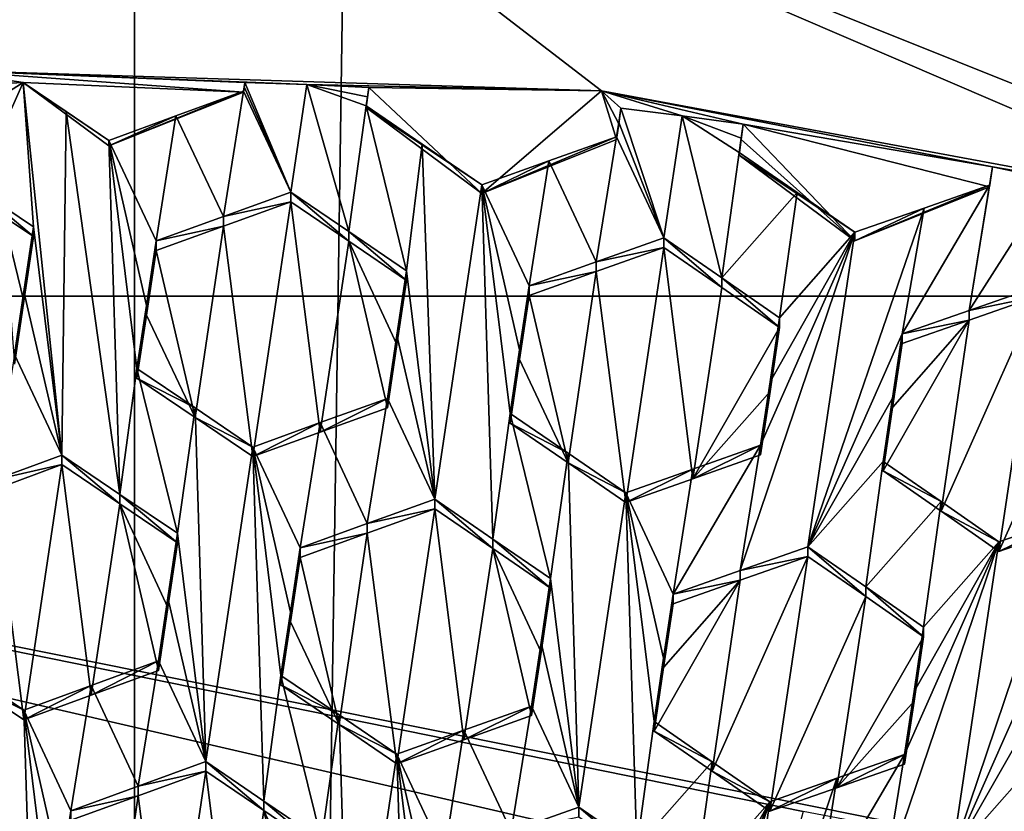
# Model space of a CAD drawing. Header units: metres. Extents: x -28 to 28, y -243 to 28.
# Tile 102 of 147: x -0.2 to 1.55, y -215.9 to -214.49. Entities that reach past the tile are written whole.
import ezdxf

# ---------------------------------------------------------------- set-up
doc = ezdxf.new("R2010")
doc.units = ezdxf.units.M
doc.layers.add('solid_10661043', color=7, linetype='CONTINUOUS')

msp = doc.modelspace()

# ---------------------------------------------------------------- linework, layer by layer
at = {"layer": 'solid_10661043'}
for points in [[(-6.468189, -240.147827, 149.682373), (0, -240.141998, 149.723801), (-2.982479, -33.177227, 120.627815)], [(0, -240.141998, 149.723801), (-0.000043, -33.363544, 120.662979), (-2.982479, -33.177227, 120.627815)], [(0, -240.141998, 149.723801), (2.982663, -33.177189, 120.627808), (-0.000043, -33.363544, 120.662979)], [(0, -240.141998, 149.723801), (6.468189, -240.147827, 149.682373), (2.982663, -33.177189, 120.627808)], [(-3.305357, -235.757614, 145.381073), (-4.885979, -33.363503, 116.919937), (0.002991, -33.878384, 117.022713)], [(3.305357, -235.757614, 145.381073), (0.002991, -33.878384, 117.022713), (4.892302, -33.362179, 116.91967)], [(0, -235.869141, 145.41066), (-3.305357, -235.757614, 145.381073), (0.002991, -33.878384, 117.022713)], [(3.305357, -235.757614, 145.381073), (0, -235.869141, 145.41066), (0.002991, -33.878384, 117.022713)], [(-6.028765, -216.405304, 134.349167), (0, -209.284256, 132.277649), (-11.453786, -208.963531, 132.502228)], [(4.209342, -214.705322, 133.84433), (11.453786, -208.963531, 132.502228), (0.000044, -213.459442, 133.396393)], [(-4.284842, -214.7556, 133.859848), (0, -209.284256, 132.277649), (-6.028765, -216.405304, 134.349167)], [(-4.284842, -214.7556, 133.859848), (0.000044, -213.459442, 133.396393), (0, -209.284256, 132.277649)], [(-3.688202, -211.695923, 125.099075), (0, -213.154556, 117.398361), (-6.575505, -215.061996, 117.909462)], [(3.688207, -211.695923, 125.099075), (6.575505, -215.061996, 117.909462), (0, -213.154556, 117.398361)], [(-6.575505, -215.061996, 117.909462), (0, -213.154556, 117.398361), (-3.321812, -214.984421, 117.180382)], [(0, -213.154556, 117.398361), (3.321803, -214.984421, 117.180382), (-3.321812, -214.984421, 117.180382)], [(0, -213.154556, 117.398361), (6.575505, -215.061996, 117.909462), (3.321803, -214.984421, 117.180382)], [(-4.284842, -214.7556, 133.859848), (-2.321311, -213.911469, 133.577179), (0.000044, -213.459442, 133.396393)], [(-2.321311, -213.911469, 133.577179), (-4.138178, -214.664001, 133.710709), (0.000044, -213.459442, 133.396393)], [(0, -213.979095, 131.456635), (0.000044, -213.459442, 133.396393), (-4.138178, -214.664001, 133.710709)], [(3.987878, -215.088058, 131.753784), (0.000044, -213.459442, 133.396393), (0, -213.979095, 131.456635)], [(4.138217, -214.664032, 133.710709), (0.000044, -213.459442, 133.396393), (3.987878, -215.088058, 131.753784)], [(2.321607, -213.911575, 133.577209), (0.000044, -213.459442, 133.396393), (4.138217, -214.664032, 133.710709)], [(4.209342, -214.705322, 133.84433), (0.000044, -213.459442, 133.396393), (2.321607, -213.911575, 133.577209)], [(-0.344859, -214.582047, 129.237061), (0, -213.979095, 131.456635), (-4.138178, -214.664001, 133.710709)], [(-0.344859, -214.582047, 129.237061), (0.831387, -214.619034, 129.246964), (0, -213.979095, 131.456635)], [(3.094041, -215.219574, 129.407883), (3.987878, -215.088058, 131.753784), (0, -213.979095, 131.456635)], [(1.987188, -214.833298, 129.304382), (3.094041, -215.219574, 129.407883), (0, -213.979095, 131.456635)], [(0.831387, -214.619034, 129.246964), (1.987188, -214.833298, 129.304382), (0, -213.979095, 131.456635)], [(-0.610732, -214.625992, 129.24884), (-0.197972, -214.60437, 129.243042), (-0.344859, -214.582047, 129.237061)], [(0.307113, -214.607941, 129.244003), (0.831387, -214.619034, 129.246964), (-0.344859, -214.582047, 129.237061)], [(0.194287, -214.62117, 129.247543), (-0.344859, -214.582047, 129.237061), (-0.197972, -214.60437, 129.243042)], [(0.19658, -214.60434, 129.243027), (0.307113, -214.607941, 129.244003), (-0.344859, -214.582047, 129.237061)], [(0.194287, -214.62117, 129.247543), (0.19658, -214.60434, 129.243027), (-0.344859, -214.582047, 129.237061)], [(-0.610732, -214.625992, 129.24884), (-0.385791, -214.722458, 129.316956), (-0.197972, -214.60437, 129.243042)], [(-0.282155, -214.792191, 129.363953), (-0.197972, -214.60437, 129.243042), (-0.385791, -214.722458, 129.316956)], [(-0.282155, -214.792191, 129.363953), (-0.179672, -214.861267, 129.410004), (-0.197972, -214.60437, 129.243042)], [(-0.197972, -214.60437, 129.243042), (-0.179672, -214.861267, 129.410004), (-0.129393, -215.267563, 129.674225)], [(-0.197972, -214.60437, 129.243042), (-0.129393, -215.267563, 129.674225), (-0.121572, -214.65593, 129.27713)], [(-0.197972, -214.60437, 129.243042), (-0.121572, -214.65593, 129.27713), (-0.045744, -214.707169, 129.310715)], [(-0.045744, -214.717209, 129.27327), (-0.197972, -214.60437, 129.243042), (-0.045744, -214.707169, 129.310715)], [(0.194287, -214.62117, 129.247543), (-0.197972, -214.60437, 129.243042), (-0.045744, -214.717209, 129.27327)], [(0.195435, -214.612, 129.248016), (0.19658, -214.60434, 129.243027), (0.194287, -214.62117, 129.247543)], [(0.195435, -214.612, 129.248016), (0.194287, -214.61969, 129.253021), (0.278477, -214.799164, 129.368546)], [(0.195435, -214.612, 129.248016), (0.194287, -214.62117, 129.247543), (0.194287, -214.61969, 129.253021)], [(0.195435, -214.612, 129.248016), (0.278477, -214.799164, 129.368546), (0.19658, -214.60434, 129.243027)], [(0.19658, -214.60434, 129.243027), (0.278477, -214.799164, 129.368546), (0.307113, -214.607941, 129.244003)], [(0.307113, -214.607941, 129.244003), (0.278477, -214.799164, 129.368546), (0.381924, -214.869568, 129.412476)], [(0.307113, -214.607941, 129.244003), (0.417284, -214.613098, 129.245377), (0.831387, -214.619034, 129.246964)], [(0.412405, -214.645767, 129.266678), (0.307113, -214.607941, 129.244003), (0.381924, -214.869568, 129.412476)], [(0.414841, -214.629456, 129.256042), (0.417284, -214.613098, 129.245377), (0.307113, -214.607941, 129.244003)], [(0.412405, -214.645767, 129.266678), (0.414841, -214.629456, 129.256042), (0.307113, -214.607941, 129.244003)], [(0.417284, -214.613098, 129.245377), (0.412405, -214.648895, 129.254974), (0.618524, -214.801682, 129.295914)], [(0.412405, -214.648895, 129.254974), (0.417284, -214.613098, 129.245377), (0.414841, -214.629456, 129.256042)], [(0.417284, -214.613098, 129.245377), (0.618524, -214.801682, 129.295914), (0.831387, -214.619034, 129.246964)], [(0.194287, -214.61969, 129.253021), (0.194287, -214.62117, 129.247543), (-0.045744, -214.717209, 129.27327)], [(0.194287, -214.61969, 129.253021), (-0.045744, -214.717209, 129.27327), (0.073791, -214.663528, 129.282288)], [(0.194287, -214.61969, 129.253021), (0.073791, -214.663528, 129.282288), (0.15835, -214.842743, 129.398163)], [(0.194287, -214.61969, 129.253021), (0.15835, -214.842743, 129.398163), (0.278477, -214.799164, 129.368546)], [(0.414841, -214.629456, 129.256042), (0.412405, -214.645767, 129.266678), (0.412405, -214.648895, 129.254974)], [(0.618524, -214.801682, 129.295914), (0.858555, -214.705643, 129.270172), (0.831387, -214.619034, 129.246964)], [(1.527702, -214.754318, 129.283218), (1.987188, -214.833298, 129.304382), (0.831387, -214.619034, 129.246964)], [(1.527702, -214.754318, 129.283218), (0.831387, -214.619034, 129.246964), (1.084189, -214.678223, 129.262833)], [(0.975226, -214.663651, 129.258926), (1.084189, -214.678223, 129.262833), (0.831387, -214.619034, 129.246964)], [(0.866152, -214.649902, 129.255234), (0.975226, -214.663651, 129.258926), (0.831387, -214.619034, 129.246964)], [(0.862368, -214.677658, 129.26268), (0.866152, -214.649902, 129.255234), (0.831387, -214.619034, 129.246964)], [(0.858555, -214.705643, 129.270172), (0.862368, -214.677658, 129.26268), (0.831387, -214.619034, 129.246964)], [(0.412405, -214.645767, 129.266678), (0.381924, -214.869568, 129.412476), (0.484596, -214.939575, 129.455597)], [(0.512441, -214.713989, 129.308624), (0.412405, -214.645767, 129.266678), (0.484596, -214.939575, 129.455597)], [(0.512441, -214.713989, 129.308624), (0.412405, -214.648895, 129.254974), (0.412405, -214.645767, 129.266678)], [(0.618524, -214.786484, 129.352585), (0.618524, -214.801682, 129.295914), (0.412405, -214.648895, 129.254974)], [(0.618524, -214.786484, 129.352585), (0.412405, -214.648895, 129.254974), (0.512441, -214.713989, 129.308624)], [(0.862314, -214.675629, 129.27182), (0.866152, -214.649902, 129.255234), (0.862368, -214.677658, 129.26268)], [(0.942745, -214.881027, 129.400909), (0.866152, -214.649902, 129.255234), (0.862314, -214.675629, 129.27182)], [(0.942745, -214.881027, 129.400909), (0.975226, -214.663651, 129.258926), (0.866152, -214.649902, 129.255234)], [(-0.121572, -214.65593, 129.27713), (-0.129393, -215.267563, 129.674225), (-0.025787, -215.337555, 129.720123)], [(-0.121572, -214.65593, 129.27713), (-0.025787, -215.337555, 129.720123), (-0.045744, -214.707169, 129.310715)], [(0.073791, -214.663528, 129.282288), (-0.045744, -214.707169, 129.310715), (0.038446, -214.886398, 129.427124)], [(0.073791, -214.663528, 129.282288), (-0.045744, -214.717209, 129.27327), (-0.045744, -214.707169, 129.310715)], [(0.073791, -214.663528, 129.282288), (0.038446, -214.886398, 129.427124), (0.15835, -214.842743, 129.398163)], [(0.942745, -214.881027, 129.400909), (1.046025, -214.952179, 129.441559), (0.975226, -214.663651, 129.258926)], [(0.975226, -214.663651, 129.258926), (1.076673, -214.728531, 129.295685), (1.080432, -214.703369, 129.279251)], [(1.046025, -214.952179, 129.441559), (1.076673, -214.728531, 129.295685), (0.975226, -214.663651, 129.258926)], [(0.975226, -214.663651, 129.258926), (1.080432, -214.703369, 129.279251), (1.084189, -214.678223, 129.262833)], [(0.862314, -214.675629, 129.27182), (0.862368, -214.677658, 129.26268), (0.858555, -214.705643, 129.270172)], [(0.862314, -214.675629, 129.27182), (0.858555, -214.705643, 129.270172), (0.858555, -214.70079, 129.288254)], [(0.942745, -214.881027, 129.400909), (0.862314, -214.675629, 129.27182), (0.858555, -214.70079, 129.288254)], [(1.080486, -214.705399, 129.270111), (1.084189, -214.678223, 129.262833), (1.080432, -214.703369, 129.279251)], [(1.282792, -214.886154, 129.318542), (1.084189, -214.678223, 129.262833), (1.080486, -214.705399, 129.270111)], [(1.522823, -214.790115, 129.292816), (1.084189, -214.678223, 129.262833), (1.282792, -214.886154, 129.318542)], [(1.527702, -214.754318, 129.283218), (1.084189, -214.678223, 129.262833), (1.522823, -214.790115, 129.292816)], [(0.858555, -214.70079, 129.288254), (0.858555, -214.705643, 129.270172), (0.618524, -214.801682, 129.295914)], [(0.858555, -214.70079, 129.288254), (0.618524, -214.801682, 129.295914), (0.73814, -214.743713, 129.320801)], [(0.822466, -214.923752, 129.433945), (0.858555, -214.70079, 129.288254), (0.73814, -214.743713, 129.320801)], [(0.822466, -214.923752, 129.433945), (0.942745, -214.881027, 129.400909), (0.858555, -214.70079, 129.288254)], [(0.021311, -215.001175, 129.501678), (0.038446, -214.886398, 129.427124), (-0.045744, -214.707169, 129.310715)], [(0.004535, -215.113541, 129.574661), (-0.045744, -214.707169, 129.310715), (-0.025787, -215.337555, 129.720123)], [(0.021311, -215.001175, 129.501678), (-0.045744, -214.707169, 129.310715), (0.004535, -215.113541, 129.574661)], [(0.512441, -214.713989, 129.308624), (0.484596, -214.939575, 129.455597), (0.534875, -215.34639, 129.717941)], [(0.618524, -214.786484, 129.352585), (0.512441, -214.713989, 129.308624), (0.534875, -215.34639, 129.717941)], [(1.080486, -214.705399, 129.270111), (1.080432, -214.703369, 129.279251), (1.076673, -214.728531, 129.295685)], [(1.076673, -214.733368, 129.277603), (1.080486, -214.705399, 129.270111), (1.076673, -214.728531, 129.295685)], [(1.282792, -214.886154, 129.318542), (1.080486, -214.705399, 129.270111), (1.076673, -214.733368, 129.277603)], [(1.046025, -214.952179, 129.441559), (1.180081, -214.799911, 129.335861), (1.076673, -214.728531, 129.295685)], [(1.180081, -214.799911, 129.335861), (1.076673, -214.733368, 129.277603), (1.076673, -214.728531, 129.295685)], [(1.282792, -214.886154, 129.318542), (1.076673, -214.733368, 129.277603), (1.282792, -214.870956, 129.375229)], [(1.180081, -214.799911, 129.335861), (1.282792, -214.870956, 129.375229), (1.076673, -214.733368, 129.277603)], [(0.73814, -214.743713, 129.320801), (0.618524, -214.801682, 129.295914), (0.618524, -214.786484, 129.352585)], [(0.702714, -214.966446, 129.466293), (0.73814, -214.743713, 129.320801), (0.618524, -214.786484, 129.352585)], [(0.702714, -214.966446, 129.466293), (0.822466, -214.923752, 129.433945), (0.73814, -214.743713, 129.320801)], [(1.486537, -215.01004, 129.450119), (1.527702, -214.754318, 129.283218), (1.525259, -214.77066, 129.293884)], [(1.486537, -215.01004, 129.450119), (1.635503, -214.776871, 129.289261), (1.527702, -214.754318, 129.283218)], [(1.525259, -214.77066, 129.293884), (1.527702, -214.754318, 129.283218), (1.522823, -214.790115, 129.292816)], [(1.635503, -214.776871, 129.289261), (1.987188, -214.833298, 129.304382), (1.527702, -214.754318, 129.283218)], [(1.486537, -215.01004, 129.450119), (1.525259, -214.77066, 129.293884), (1.522823, -214.786972, 129.304504)], [(1.525259, -214.77066, 129.293884), (1.522823, -214.790115, 129.292816), (1.522823, -214.786972, 129.304504)], [(0.618524, -214.786484, 129.352585), (0.534875, -215.34639, 129.717941), (0.638266, -215.417145, 129.760391)], [(0.668803, -215.19342, 129.614456), (0.618524, -214.786484, 129.352585), (0.638266, -215.417145, 129.760391)], [(0.685693, -215.080368, 129.540665), (0.702714, -214.966446, 129.466293), (0.618524, -214.786484, 129.352585)], [(0.668803, -215.19342, 129.614456), (0.685693, -215.080368, 129.540665), (0.618524, -214.786484, 129.352585)], [(1.282792, -214.886154, 129.318542), (1.406344, -214.827667, 129.339081), (1.522823, -214.786972, 129.304504)], [(1.522823, -214.790115, 129.292816), (1.282792, -214.886154, 129.318542), (1.522823, -214.786972, 129.304504)], [(1.366982, -215.051788, 129.485672), (1.522823, -214.786972, 129.304504), (1.406344, -214.827667, 129.339081)], [(1.366982, -215.051788, 129.485672), (1.486537, -215.01004, 129.450119), (1.522823, -214.786972, 129.304504)], [(1.486537, -215.01004, 129.450119), (1.607013, -214.968109, 129.413803), (1.635503, -214.776871, 129.289261)], [(-0.282155, -214.792191, 129.363953), (-0.179672, -214.878464, 129.345795), (-0.179672, -214.861267, 129.410004)], [(-0.233903, -214.841904, 129.321457), (-0.179672, -214.878464, 129.345795), (-0.282155, -214.792191, 129.363953)], [(0.278477, -214.816391, 129.304276), (0.278477, -214.799164, 129.368546), (0.15835, -214.842743, 129.398163)], [(0.381924, -214.88678, 129.348282), (0.278477, -214.799164, 129.368546), (0.278477, -214.816391, 129.304276)], [(0.381924, -214.869568, 129.412476), (0.278477, -214.799164, 129.368546), (0.381924, -214.88678, 129.348282)], [(1.046025, -214.952179, 129.441559), (1.148865, -215.023178, 129.481491), (1.180081, -214.799911, 129.335861)], [(1.180081, -214.799911, 129.335861), (1.148865, -215.023178, 129.481491), (1.282792, -214.870956, 129.375229)], [(0.15835, -214.859955, 129.333954), (0.278477, -214.816391, 129.304276), (0.15835, -214.842743, 129.398163)], [(0.210654, -215.270401, 129.600342), (0.278477, -214.816391, 129.304276), (0.15835, -214.859955, 129.333954)], [(0.210654, -215.270401, 129.600342), (0.330517, -215.227036, 129.570374), (0.278477, -214.816391, 129.304276)], [(0.330517, -215.227036, 129.570374), (0.381924, -214.88678, 129.348282), (0.278477, -214.816391, 129.304276)], [(-0.233903, -214.841904, 129.321457), (-0.213583, -215.105652, 129.493179), (-0.196836, -214.993454, 129.42041)], [(-0.233903, -214.841904, 129.321457), (-0.196836, -214.993454, 129.42041), (-0.179672, -214.878464, 129.345795)], [(0.15835, -214.859955, 129.333954), (0.15835, -214.842743, 129.398163), (0.038446, -214.886398, 129.427124)], [(1.199143, -215.430862, 129.74057), (1.406344, -214.827667, 129.339081), (1.282792, -214.870956, 129.375229)], [(1.366982, -215.051788, 129.485672), (1.406344, -214.827667, 129.339081), (1.199143, -215.430862, 129.74057)], [(1.282792, -214.886154, 129.318542), (1.282792, -214.870956, 129.375229), (1.406344, -214.827667, 129.339081)], [(0.038446, -214.903595, 129.362946), (0.15835, -214.859955, 129.333954), (0.038446, -214.886398, 129.427124)], [(0.108092, -215.200806, 129.555969), (0.15835, -214.859955, 129.333954), (0.038446, -214.903595, 129.362946)], [(0.108092, -215.200806, 129.555969), (0.210654, -215.270401, 129.600342), (0.15835, -214.859955, 129.333954)], [(-0.196836, -214.993454, 129.42041), (-0.196835, -214.976257, 129.484497), (-0.179672, -214.861267, 129.410004)], [(-0.179672, -214.878464, 129.345795), (-0.196836, -214.993454, 129.42041), (-0.179672, -214.861267, 129.410004)], [(-0.196835, -214.976257, 129.484497), (-0.129393, -215.267563, 129.674225), (-0.179672, -214.861267, 129.410004)], [(0.381924, -214.869568, 129.412476), (0.381924, -214.88678, 129.348282), (0.484596, -214.956772, 129.391449)], [(0.381924, -214.869568, 129.412476), (0.484596, -214.956772, 129.391449), (0.484596, -214.939575, 129.455597)], [(1.199143, -215.430862, 129.74057), (1.282792, -214.870956, 129.375229), (1.078732, -215.47316, 129.775406)], [(1.114953, -215.250153, 129.629654), (1.078732, -215.47316, 129.775406), (1.282792, -214.870956, 129.375229)], [(1.131844, -215.1371, 129.555862), (1.114953, -215.250153, 129.629654), (1.282792, -214.870956, 129.375229)], [(1.282792, -214.870956, 129.375229), (1.148865, -215.023178, 129.481491), (1.131844, -215.1371, 129.555862)], [(0.021311, -215.001175, 129.501678), (0.038446, -214.903595, 129.362946), (0.038446, -214.886398, 129.427124)], [(0.330517, -215.227036, 129.570374), (0.450685, -215.183716, 129.539688), (0.381924, -214.88678, 129.348282)], [(0.467532, -215.070969, 129.466049), (0.484596, -214.956772, 129.391449), (0.381924, -214.88678, 129.348282)], [(0.450685, -215.183716, 129.539688), (0.467532, -215.070969, 129.466049), (0.381924, -214.88678, 129.348282)], [(0.822466, -214.923752, 129.433945), (0.942745, -214.898239, 129.33667), (0.942745, -214.881027, 129.400909)], [(0.942745, -214.881027, 129.400909), (0.942745, -214.898239, 129.33667), (1.046025, -214.969376, 129.37738)], [(0.942745, -214.881027, 129.400909), (1.046025, -214.969376, 129.37738), (1.046025, -214.952179, 129.441559)], [(0.021311, -215.001175, 129.501678), (0.021313, -215.018326, 129.437592), (0.038446, -214.903595, 129.362946)], [(0.108092, -215.200806, 129.555969), (0.038446, -214.903595, 129.362946), (0.021313, -215.018326, 129.437592)], [(0.942745, -214.898239, 129.33667), (0.822466, -214.940948, 129.369766), (0.874922, -215.352051, 129.633484)], [(0.822466, -214.923752, 129.433945), (0.822466, -214.940948, 129.369766), (0.942745, -214.898239, 129.33667)], [(0.942745, -214.898239, 129.33667), (0.874922, -215.352051, 129.633484), (0.9946, -215.309708, 129.599976)], [(1.046025, -214.969376, 129.37738), (0.942745, -214.898239, 129.33667), (0.9946, -215.309708, 129.599976)], [(0.702714, -214.966446, 129.466293), (0.822466, -214.940948, 129.369766), (0.822466, -214.923752, 129.433945)], [(0.484596, -214.939575, 129.455597), (0.484596, -214.956772, 129.391449), (0.467532, -215.070969, 129.466049)], [(0.467533, -215.053802, 129.53009), (0.484596, -214.939575, 129.455597), (0.467532, -215.070969, 129.466049)], [(0.534875, -215.34639, 129.717941), (0.484596, -214.939575, 129.455597), (0.467533, -215.053802, 129.53009)], [(0.822466, -214.940948, 129.369766), (0.702714, -214.983627, 129.402145), (0.77216, -215.281433, 129.592407)], [(0.702714, -214.966446, 129.466293), (0.702714, -214.983627, 129.402145), (0.822466, -214.940948, 129.369766)], [(0.822466, -214.940948, 129.369766), (0.77216, -215.281433, 129.592407), (0.874922, -215.352051, 129.633484)], [(1.046025, -214.952179, 129.441559), (1.046025, -214.969376, 129.37738), (1.148865, -215.040359, 129.417358)], [(1.046025, -214.952179, 129.441559), (1.148865, -215.040359, 129.417358), (1.148865, -215.023178, 129.481491)], [(-0.196835, -214.976257, 129.484497), (-0.213583, -215.105652, 129.493179), (-0.213583, -215.088501, 129.55719)], [(-0.196835, -214.976257, 129.484497), (-0.213583, -215.088501, 129.55719), (-0.129393, -215.267563, 129.674225)], [(-0.196836, -214.993454, 129.42041), (-0.213583, -215.105652, 129.493179), (-0.196835, -214.976257, 129.484497)], [(0.685693, -215.080368, 129.540665), (0.702714, -214.983627, 129.402145), (0.702714, -214.966446, 129.466293)], [(1.148865, -215.040359, 129.417358), (1.046025, -214.969376, 129.37738), (0.9946, -215.309708, 129.599976)], [(1.486537, -215.01004, 129.450119), (1.607013, -214.985336, 129.349548), (1.607013, -214.968109, 129.413803)], [(2.419958, -216.136276, 117.489021), (-3.321812, -214.984421, 117.180382), (3.321803, -214.984421, 117.180382)], [(1.158178, -216.019791, 117.457809), (-1.204104, -216.025513, 117.459343), (-3.321812, -214.984421, 117.180382)], [(1.190827, -215.9021, 117.42627), (1.158178, -216.019791, 117.457809), (-3.321812, -214.984421, 117.180382)], [(2.419958, -216.136276, 117.489021), (1.190827, -215.9021, 117.42627), (-3.321812, -214.984421, 117.180382)], [(0.685693, -215.080368, 129.540665), (0.685694, -215.097519, 129.476608), (0.702714, -214.983627, 129.402145)], [(0.702714, -214.983627, 129.402145), (0.685694, -215.097519, 129.476608), (0.77216, -215.281433, 129.592407)], [(1.607013, -214.985336, 129.349548), (1.436267, -215.367645, 129.608047), (1.53919, -215.439346, 129.645599)], [(1.607013, -214.985336, 129.349548), (1.486537, -215.027252, 129.385925), (1.436267, -215.367645, 129.608047)], [(1.486537, -215.01004, 129.450119), (1.486537, -215.027252, 129.385925), (1.607013, -214.985336, 129.349548)], [(1.710164, -215.057281, 129.386826), (1.607013, -214.985336, 129.349548), (1.53919, -215.439346, 129.645599)], [(0.021311, -215.001175, 129.501678), (0.004535, -215.113541, 129.574661), (0.021313, -215.018326, 129.437592)], [(0.108092, -215.200806, 129.555969), (0.021313, -215.018326, 129.437592), (0.004535, -215.130692, 129.510681)], [(0.004535, -215.113541, 129.574661), (0.004535, -215.130692, 129.510681), (0.021313, -215.018326, 129.437592)], [(1.366982, -215.051788, 129.485672), (1.486537, -215.027252, 129.385925), (1.486537, -215.01004, 129.450119)], [(1.148865, -215.023178, 129.481491), (1.148865, -215.040359, 129.417358), (1.131843, -215.154266, 129.491821)], [(1.131844, -215.1371, 129.555862), (1.148865, -215.023178, 129.481491), (1.131843, -215.154266, 129.491821)], [(1.486537, -215.027252, 129.385925), (1.333071, -215.295929, 129.569763), (1.436267, -215.367645, 129.608047)], [(1.349919, -215.183167, 129.496109), (1.333071, -215.295929, 129.569763), (1.486537, -215.027252, 129.385925)], [(1.486537, -215.027252, 129.385925), (1.366982, -215.068985, 129.421524), (1.349919, -215.183167, 129.496109)], [(1.366982, -215.051788, 129.485672), (1.366982, -215.068985, 129.421524), (1.486537, -215.027252, 129.385925)], [(1.131843, -215.154266, 129.491821), (1.148865, -215.040359, 129.417358), (0.9946, -215.309708, 129.599976)], [(1.349918, -215.166016, 129.560165), (1.366982, -215.051788, 129.485672), (1.199143, -215.430862, 129.74057)], [(1.349918, -215.166016, 129.560165), (1.366982, -215.068985, 129.421524), (1.366982, -215.051788, 129.485672)], [(0.467533, -215.053802, 129.53009), (0.467532, -215.070969, 129.466049), (0.450685, -215.183716, 129.539688)], [(0.450685, -215.16658, 129.603638), (0.467533, -215.053802, 129.53009), (0.450685, -215.183716, 129.539688)], [(0.534875, -215.34639, 129.717941), (0.467533, -215.053802, 129.53009), (0.450685, -215.16658, 129.603638)], [(1.349918, -215.166016, 129.560165), (1.349919, -215.183167, 129.496109), (1.366982, -215.068985, 129.421524)], [(1.710164, -215.057281, 129.386826), (1.53919, -215.439346, 129.645599), (1.658637, -215.39798, 129.60881)], [(-0.249453, -215.311691, 129.70163), (-0.129393, -215.267563, 129.674225), (-0.213583, -215.088501, 129.55719)], [(0.668803, -215.19342, 129.614456), (0.685694, -215.097519, 129.476608), (0.685693, -215.080368, 129.540665)], [(0.685694, -215.097519, 129.476608), (0.668803, -215.210556, 129.550507), (0.77216, -215.281433, 129.592407)], [(0.668803, -215.19342, 129.614456), (0.668803, -215.210556, 129.550507), (0.685694, -215.097519, 129.476608)], [(0.004535, -215.113541, 129.574661), (-0.025787, -215.337555, 129.720123), (0.076726, -215.406967, 129.765045)], [(0.108092, -215.183685, 129.619904), (0.004535, -215.130692, 129.510681), (0.004535, -215.113541, 129.574661)], [(0.108092, -215.183685, 129.619904), (0.004535, -215.113541, 129.574661), (0.076726, -215.406967, 129.765045)], [(0.108092, -215.183685, 129.619904), (0.108092, -215.200806, 129.555969), (0.004535, -215.130692, 129.510681)], [(1.131844, -215.1371, 129.555862), (1.131843, -215.154266, 129.491821), (1.114953, -215.267288, 129.56572)], [(1.114953, -215.250153, 129.629654), (1.131844, -215.1371, 129.555862), (1.114953, -215.267288, 129.56572)], [(1.131843, -215.154266, 129.491821), (0.9946, -215.309708, 129.599976), (1.114953, -215.267288, 129.56572)], [(0.450685, -215.16658, 129.603638), (0.450685, -215.183716, 129.539688), (0.330517, -215.227036, 129.570374)], [(0.330517, -215.2099, 129.634277), (0.450685, -215.16658, 129.603638), (0.330517, -215.227036, 129.570374)], [(0.414672, -215.389572, 129.749115), (0.450685, -215.16658, 129.603638), (0.330517, -215.2099, 129.634277)], [(0.414672, -215.389572, 129.749115), (0.534875, -215.34639, 129.717941), (0.450685, -215.16658, 129.603638)], [(1.333071, -215.278793, 129.633713), (1.349918, -215.166016, 129.560165), (1.199143, -215.430862, 129.74057)], [(1.333071, -215.278793, 129.633713), (1.349919, -215.183167, 129.496109), (1.349918, -215.166016, 129.560165)], [(0.108092, -215.183685, 129.619904), (0.076726, -215.406967, 129.765045), (0.127005, -215.813416, 130.028687)], [(0.108092, -215.183685, 129.619904), (0.210654, -215.253281, 129.6642), (0.108092, -215.200806, 129.555969)], [(0.108092, -215.183685, 129.619904), (0.127005, -215.813416, 130.028687), (0.210654, -215.253281, 129.6642)], [(0.668803, -215.19342, 129.614456), (0.638266, -215.417145, 129.760391), (0.740994, -215.487595, 129.802002)], [(0.77216, -215.264313, 129.656296), (0.668803, -215.210556, 129.550507), (0.668803, -215.19342, 129.614456)], [(0.77216, -215.264313, 129.656296), (0.668803, -215.19342, 129.614456), (0.740994, -215.487595, 129.802002)], [(1.333071, -215.278793, 129.633713), (1.333071, -215.295929, 129.569763), (1.349919, -215.183167, 129.496109)], [(0.210654, -215.253281, 129.6642), (0.210654, -215.270401, 129.600342), (0.108092, -215.200806, 129.555969)], [(0.330517, -215.2099, 129.634277), (0.330517, -215.227036, 129.570374), (0.210654, -215.270401, 129.600342)], [(0.210654, -215.253281, 129.6642), (0.330517, -215.2099, 129.634277), (0.210654, -215.270401, 129.600342)], [(0.294844, -215.4328, 129.779541), (0.330517, -215.2099, 129.634277), (0.210654, -215.253281, 129.6642)], [(0.414672, -215.389572, 129.749115), (0.330517, -215.2099, 129.634277), (0.294844, -215.4328, 129.779541)], [(0.77216, -215.264313, 129.656296), (0.77216, -215.281433, 129.592407), (0.668803, -215.210556, 129.550507)], [(0.230561, -215.883743, 130.073212), (0.210654, -215.253281, 129.6642), (0.127005, -215.813416, 130.028687)], [(0.277742, -215.547302, 129.854141), (0.210654, -215.253281, 129.6642), (0.260932, -215.659851, 129.927444)], [(0.230561, -215.883743, 130.073212), (0.260932, -215.659851, 129.927444), (0.210654, -215.253281, 129.6642)], [(0.277742, -215.547302, 129.854141), (0.294844, -215.4328, 129.779541), (0.210654, -215.253281, 129.6642)], [(1.114953, -215.250153, 129.629654), (0.959112, -215.515335, 129.809433), (1.078732, -215.47316, 129.775406)], [(0.9946, -215.292587, 129.663864), (0.959112, -215.515335, 129.809433), (1.114953, -215.250153, 129.629654)], [(1.114953, -215.250153, 129.629654), (1.114953, -215.267288, 129.56572), (0.9946, -215.309708, 129.599976)], [(0.9946, -215.292587, 129.663864), (1.114953, -215.250153, 129.629654), (0.9946, -215.309708, 129.599976)], [(-0.249453, -215.311691, 129.70163), (-0.129393, -215.284668, 129.610367), (-0.129393, -215.267563, 129.674225)], [(-0.129393, -215.267563, 129.674225), (-0.129393, -215.284668, 129.610367), (-0.025787, -215.35466, 129.656342)], [(-0.025787, -215.337555, 129.720123), (-0.129393, -215.267563, 129.674225), (-0.025787, -215.35466, 129.656342)], [(0.77216, -215.264313, 129.656296), (0.740994, -215.487595, 129.802002), (0.791273, -215.894791, 130.062897)], [(0.874922, -215.334946, 129.697327), (0.77216, -215.281433, 129.592407), (0.77216, -215.264313, 129.656296)], [(0.874922, -215.334946, 129.697327), (0.77216, -215.264313, 129.656296), (0.791273, -215.894791, 130.062897)], [(1.302357, -215.502457, 129.779358), (1.333071, -215.278793, 129.633713), (1.199143, -215.430862, 129.74057)], [(1.302357, -215.502457, 129.779358), (1.436267, -215.350525, 129.671951), (1.333071, -215.278793, 129.633713)], [(1.436267, -215.350525, 129.671951), (1.333071, -215.295929, 129.569763), (1.333071, -215.278793, 129.633713)], [(-0.129393, -215.284668, 129.610367), (-0.249454, -215.328796, 129.637817), (-0.197216, -215.739014, 129.905182)], [(-0.249453, -215.311691, 129.70163), (-0.249454, -215.328796, 129.637817), (-0.129393, -215.284668, 129.610367)], [(-0.077274, -215.694992, 129.877533), (-0.129393, -215.284668, 129.610367), (-0.197216, -215.739014, 129.905182)], [(-0.077274, -215.694992, 129.877533), (-0.025787, -215.35466, 129.656342), (-0.129393, -215.284668, 129.610367)], [(0.874922, -215.334946, 129.697327), (0.874922, -215.352051, 129.633484), (0.77216, -215.281433, 129.592407)], [(0.9946, -215.292587, 129.663864), (0.9946, -215.309708, 129.599976), (0.874922, -215.352051, 129.633484)], [(0.9946, -215.292587, 129.663864), (0.874922, -215.352051, 129.633484), (0.874922, -215.334946, 129.697327)], [(0.9946, -215.292587, 129.663864), (0.874922, -215.334946, 129.697327), (0.959112, -215.515335, 129.809433)], [(1.436267, -215.350525, 129.671951), (1.436267, -215.367645, 129.608047), (1.333071, -215.295929, 129.569763)], [(-0.249454, -215.328796, 129.637817), (-0.299576, -215.670105, 129.858887), (-0.197216, -215.739014, 129.905182)], [(-0.025787, -215.337555, 129.720123), (-0.025787, -215.35466, 129.656342), (0.076726, -215.424042, 129.701309)], [(0.076726, -215.406967, 129.765045), (-0.025787, -215.337555, 129.720123), (0.076726, -215.424042, 129.701309)], [(0.414672, -215.389572, 129.749115), (0.534875, -215.36348, 129.654129), (0.534875, -215.34639, 129.717941)], [(0.638266, -215.434219, 129.69664), (0.638266, -215.417145, 129.760391), (0.534875, -215.34639, 129.717941)], [(0.534875, -215.36348, 129.654129), (0.638266, -215.434219, 129.69664), (0.534875, -215.34639, 129.717941)], [(0.874922, -215.334946, 129.697327), (0.791273, -215.894791, 130.062897), (0.894589, -215.965973, 130.103516)], [(0.874922, -215.334946, 129.697327), (0.925201, -215.742294, 129.957626), (0.942112, -215.62912, 129.883728)], [(0.874922, -215.334946, 129.697327), (0.894589, -215.965973, 130.103516), (0.925201, -215.742294, 129.957626)], [(0.874922, -215.334946, 129.697327), (0.942112, -215.62912, 129.883728), (0.959112, -215.515335, 129.809433)], [(1.302357, -215.502457, 129.779358), (1.405262, -215.57402, 129.817383), (1.436267, -215.350525, 129.671951)], [(1.53919, -215.422226, 129.709473), (1.436267, -215.350525, 129.671951), (1.405262, -215.57402, 129.817383)], [(1.53919, -215.422226, 129.709473), (1.436267, -215.367645, 129.608047), (1.436267, -215.350525, 129.671951)], [(-0.077274, -215.694992, 129.877533), (0.042815, -215.651108, 129.849121), (-0.025787, -215.35466, 129.656342)], [(0.059585, -215.538803, 129.776031), (0.076726, -215.424042, 129.701309), (-0.025787, -215.35466, 129.656342)], [(0.042815, -215.651108, 129.849121), (0.059585, -215.538803, 129.776031), (-0.025787, -215.35466, 129.656342)], [(0.414671, -215.406662, 129.685349), (0.467052, -215.817352, 129.950714), (0.534875, -215.36348, 129.654129)], [(0.414671, -215.406662, 129.685349), (0.534875, -215.36348, 129.654129), (0.414672, -215.389572, 129.749115)], [(0.534875, -215.36348, 129.654129), (0.467052, -215.817352, 129.950714), (0.586814, -215.77446, 129.919098)], [(0.534875, -215.36348, 129.654129), (0.586814, -215.77446, 129.919098), (0.638266, -215.434219, 129.69664)], [(1.53919, -215.422226, 129.709473), (1.53919, -215.439346, 129.645599), (1.436267, -215.367645, 129.608047)], [(1.658637, -215.380859, 129.672729), (1.455541, -215.982361, 130.073944), (1.62338, -215.603638, 129.817749)], [(1.658637, -215.380859, 129.672729), (1.53919, -215.422226, 129.709473), (1.455541, -215.982361, 130.073944)], [(1.658637, -215.380859, 129.672729), (1.658637, -215.39798, 129.60881), (1.53919, -215.439346, 129.645599)], [(1.658637, -215.380859, 129.672729), (1.53919, -215.439346, 129.645599), (1.53919, -215.422226, 129.709473)], [(0.414671, -215.406662, 129.685349), (0.414672, -215.389572, 129.749115), (0.294844, -215.4328, 129.779541)], [(0.076726, -215.406967, 129.765045), (0.076726, -215.424042, 129.701309), (0.059585, -215.538803, 129.776031)], [(0.059587, -215.521744, 129.839661), (0.076726, -215.406967, 129.765045), (0.059585, -215.538803, 129.776031)], [(0.059587, -215.521744, 129.839661), (0.127005, -215.813416, 130.028687), (0.076726, -215.406967, 129.765045)], [(0.294844, -215.449875, 129.715836), (0.364438, -215.74733, 129.907791), (0.414671, -215.406662, 129.685349)], [(0.294844, -215.449875, 129.715836), (0.414671, -215.406662, 129.685349), (0.294844, -215.4328, 129.779541)], [(0.414671, -215.406662, 129.685349), (0.364438, -215.74733, 129.907791), (0.467052, -215.817352, 129.950714)], [(0.638266, -215.417145, 129.760391), (0.740994, -215.504669, 129.738297), (0.740994, -215.487595, 129.802002)], [(0.638266, -215.434219, 129.69664), (0.740994, -215.504669, 129.738297), (0.638266, -215.417145, 129.760391)], [(0.277742, -215.547302, 129.854141), (0.294844, -215.449875, 129.715836), (0.294844, -215.4328, 129.779541)], [(0.638266, -215.434219, 129.69664), (0.586814, -215.77446, 129.919098), (0.707083, -215.731583, 129.886688)], [(0.638266, -215.434219, 129.69664), (0.707083, -215.731583, 129.886688), (0.723994, -215.618423, 129.812683)], [(0.638266, -215.434219, 129.69664), (0.723994, -215.618423, 129.812683), (0.740994, -215.504669, 129.738297)], [(1.199143, -215.430862, 129.74057), (1.078732, -215.47316, 129.775406), (1.199143, -215.447952, 129.676773)], [(1.199143, -215.430862, 129.74057), (1.199143, -215.447952, 129.676773), (1.302358, -215.519547, 129.715591)], [(1.302357, -215.502457, 129.779358), (1.199143, -215.430862, 129.74057), (1.302358, -215.519547, 129.715591)], [(1.53919, -215.422226, 129.709473), (1.334934, -216.0242, 130.110855), (1.455541, -215.982361, 130.073944)], [(1.53919, -215.422226, 129.709473), (1.371351, -215.801056, 129.965271), (1.334934, -216.0242, 130.110855)], [(1.388162, -215.688507, 129.891968), (1.371351, -215.801056, 129.965271), (1.53919, -215.422226, 129.709473)], [(1.53919, -215.422226, 129.709473), (1.405262, -215.57402, 129.817383), (1.388162, -215.688507, 129.891968)], [(0.277742, -215.547302, 129.854141), (0.277744, -215.564346, 129.790512), (0.294844, -215.449875, 129.715836)], [(0.277744, -215.564346, 129.790512), (0.364438, -215.74733, 129.907791), (0.294844, -215.449875, 129.715836)], [(1.199143, -215.447952, 129.676773), (1.028486, -215.830643, 129.934158), (1.13132, -215.901825, 129.973343)], [(1.199143, -215.447952, 129.676773), (1.078731, -215.490234, 129.711655), (1.028486, -215.830643, 129.934158)], [(1.078732, -215.47316, 129.775406), (1.078731, -215.490234, 129.711655), (1.199143, -215.447952, 129.676773)], [(1.302358, -215.519547, 129.715591), (1.199143, -215.447952, 129.676773), (1.13132, -215.901825, 129.973343)], [(1.078732, -215.47316, 129.775406), (0.959112, -215.515335, 129.809433), (1.078731, -215.490234, 129.711655)], [(0.723994, -215.618423, 129.812683), (0.723994, -215.601379, 129.876297), (0.740994, -215.487595, 129.802002)], [(0.791273, -215.894791, 130.062897), (0.740994, -215.487595, 129.802002), (0.723994, -215.601379, 129.876297)], [(0.740994, -215.504669, 129.738297), (0.723994, -215.618423, 129.812683), (0.740994, -215.487595, 129.802002)], [(1.078731, -215.490234, 129.711655), (0.925201, -215.759308, 129.894119), (1.028486, -215.830643, 129.934158)], [(0.942112, -215.646149, 129.820114), (0.925201, -215.759308, 129.894119), (1.078731, -215.490234, 129.711655)], [(1.078731, -215.490234, 129.711655), (0.959112, -215.53241, 129.745728), (0.942112, -215.646149, 129.820114)], [(1.078731, -215.490234, 129.711655), (0.959112, -215.515335, 129.809433), (0.959112, -215.53241, 129.745728)], [(1.302357, -215.502457, 129.779358), (1.405262, -215.59108, 129.753662), (1.405262, -215.57402, 129.817383)], [(1.302357, -215.502457, 129.779358), (1.302358, -215.519547, 129.715591), (1.405262, -215.59108, 129.753662)], [(0.059587, -215.521744, 129.839661), (0.059585, -215.538803, 129.776031), (0.042815, -215.651108, 129.849121)], [(0.059587, -215.521744, 129.839661), (0.042815, -215.651108, 129.849121), (0.042815, -215.634079, 129.912659)], [(0.059587, -215.521744, 129.839661), (0.042815, -215.634079, 129.912659), (0.127005, -215.813416, 130.028687)], [(0.959112, -215.53241, 129.745728), (0.959112, -215.515335, 129.809433), (0.942112, -215.62912, 129.883728)], [(1.250829, -215.860046, 129.938004), (1.302358, -215.519547, 129.715591), (1.13132, -215.901825, 129.973343)], [(1.250829, -215.860046, 129.938004), (1.405262, -215.59108, 129.753662), (1.302358, -215.519547, 129.715591)], [(0.942112, -215.646149, 129.820114), (0.959112, -215.53241, 129.745728), (0.942112, -215.62912, 129.883728)], [(0.277742, -215.547302, 129.854141), (0.260932, -215.659851, 129.927444), (0.277744, -215.564346, 129.790512)], [(0.277744, -215.564346, 129.790512), (0.260932, -215.659851, 129.927444), (0.260932, -215.676865, 129.863922)], [(0.277744, -215.564346, 129.790512), (0.260932, -215.676865, 129.863922), (0.364438, -215.74733, 129.907791)], [(1.388161, -215.705551, 129.828354), (1.388162, -215.688507, 129.891968), (1.405262, -215.57402, 129.817383)], [(1.405262, -215.59108, 129.753662), (1.388161, -215.705551, 129.828354), (1.405262, -215.57402, 129.817383)], [(1.250829, -215.860046, 129.938004), (1.388161, -215.705551, 129.828354), (1.405262, -215.59108, 129.753662)], [(0.723994, -215.601379, 129.876297), (0.707083, -215.731583, 129.886688), (0.707083, -215.714554, 129.950195)], [(0.791273, -215.894791, 130.062897), (0.723994, -215.601379, 129.876297), (0.707083, -215.714554, 129.950195)], [(0.723994, -215.618423, 129.812683), (0.707083, -215.731583, 129.886688), (0.723994, -215.601379, 129.876297)], [(1.606239, -215.718445, 129.892365), (1.62338, -215.603638, 129.817749), (1.455541, -215.982361, 130.073944)], [(0.942112, -215.646149, 129.820114), (0.942112, -215.62912, 129.883728), (0.925201, -215.742294, 129.957626)], [(0.042815, -215.634079, 129.912659), (0.042815, -215.651108, 129.849121), (-0.077274, -215.694992, 129.877533)], [(-0.077274, -215.677979, 129.94104), (0.042815, -215.634079, 129.912659), (-0.077274, -215.694992, 129.877533)], [(0.006888, -215.857178, 130.057587), (0.042815, -215.634079, 129.912659), (-0.077274, -215.677979, 129.94104)], [(0.127005, -215.813416, 130.028687), (0.042815, -215.634079, 129.912659), (0.006888, -215.857178, 130.057587)], [(0.942112, -215.646149, 129.820114), (0.925201, -215.742294, 129.957626), (0.925201, -215.759308, 129.894119)], [(-0.299576, -215.653076, 129.922409), (-0.197216, -215.722015, 129.968658), (-0.299576, -215.670105, 129.858887)], [(-0.177065, -216.352509, 130.378204), (-0.299576, -215.653076, 129.922409), (-0.280865, -216.282639, 130.331268)], [(-0.177065, -216.352509, 130.378204), (-0.197216, -215.722015, 129.968658), (-0.299576, -215.653076, 129.922409)], [(0.230561, -215.883743, 130.073212), (0.333124, -215.953568, 130.116745), (0.260932, -215.659851, 129.927444)], [(0.260932, -215.676865, 129.863922), (0.260932, -215.659851, 129.927444), (0.364438, -215.730331, 129.971268)], [(0.333124, -215.953568, 130.116745), (0.364438, -215.730331, 129.971268), (0.260932, -215.659851, 129.927444)], [(-0.197216, -215.722015, 129.968658), (-0.197216, -215.739014, 129.905182), (-0.299576, -215.670105, 129.858887)], [(-0.077274, -215.677979, 129.94104), (-0.077274, -215.694992, 129.877533), (-0.197216, -215.739014, 129.905182)], [(-0.197216, -215.722015, 129.968658), (-0.077274, -215.677979, 129.94104), (-0.197216, -215.739014, 129.905182)], [(-0.113026, -215.901062, 130.085693), (-0.077274, -215.677979, 129.94104), (-0.197216, -215.722015, 129.968658)], [(0.006888, -215.857178, 130.057587), (-0.077274, -215.677979, 129.94104), (-0.113026, -215.901062, 130.085693)], [(0.364438, -215.74733, 129.907791), (0.260932, -215.676865, 129.863922), (0.364438, -215.730331, 129.971268)], [(1.371351, -215.818069, 129.901749), (1.371351, -215.801056, 129.965271), (1.388162, -215.688507, 129.891968)], [(1.388161, -215.705551, 129.828354), (1.371351, -215.818069, 129.901749), (1.388162, -215.688507, 129.891968)], [(0.586814, -215.77446, 129.919098), (0.586814, -215.757462, 129.982559), (0.707083, -215.714554, 129.950195)], [(0.670948, -215.937546, 130.095901), (0.707083, -215.714554, 129.950195), (0.586814, -215.757462, 129.982559)], [(0.707083, -215.731583, 129.886688), (0.586814, -215.77446, 129.919098), (0.707083, -215.714554, 129.950195)], [(0.791273, -215.894791, 130.062897), (0.707083, -215.714554, 129.950195), (0.670948, -215.937546, 130.095901)], [(1.250829, -215.860046, 129.938004), (1.371351, -215.818069, 129.901749), (1.388161, -215.705551, 129.828354)], [(1.606239, -215.718445, 129.892365), (1.455541, -215.982361, 130.073944), (1.589469, -215.830765, 129.965363)], [(-0.177065, -216.352509, 130.378204), (-0.146938, -216.128281, 130.232956), (-0.197216, -215.722015, 129.968658)], [(-0.130216, -216.016235, 130.160355), (-0.197216, -215.722015, 129.968658), (-0.146938, -216.128281, 130.232956)], [(-0.130216, -216.016235, 130.160355), (-0.113026, -215.901062, 130.085693), (-0.197216, -215.722015, 129.968658)], [(0.333124, -215.953568, 130.116745), (0.383403, -216.360291, 130.379379), (0.364438, -215.730331, 129.971268)], [(0.364438, -215.730331, 129.971268), (0.383403, -216.360291, 130.379379), (0.467052, -215.800354, 130.01413)], [(0.364438, -215.74733, 129.907791), (0.364438, -215.730331, 129.971268), (0.467052, -215.800354, 130.01413)], [(0.467052, -215.817352, 129.950714), (0.364438, -215.74733, 129.907791), (0.467052, -215.800354, 130.01413)], [(0.894589, -215.965973, 130.103516), (1.028486, -215.813629, 129.99762), (0.925201, -215.742294, 129.957626)], [(0.925201, -215.759308, 129.894119), (0.925201, -215.742294, 129.957626), (1.028486, -215.813629, 129.99762)], [(0.586814, -215.757462, 129.982559), (0.467052, -215.817352, 129.950714), (0.467052, -215.800354, 130.01413)], [(0.551242, -215.980255, 130.128067), (0.586814, -215.757462, 129.982559), (0.467052, -215.800354, 130.01413)], [(0.586814, -215.77446, 129.919098), (0.467052, -215.817352, 129.950714), (0.586814, -215.757462, 129.982559)], [(0.670948, -215.937546, 130.095901), (0.586814, -215.757462, 129.982559), (0.551242, -215.980255, 130.128067)], [(1.028486, -215.830643, 129.934158), (0.925201, -215.759308, 129.894119), (1.028486, -215.813629, 129.99762)], [(0.467052, -215.800354, 130.01413), (0.383403, -216.360291, 130.379379), (0.486881, -216.431015, 130.422165)], [(0.51733, -216.20723, 130.276215), (0.467052, -215.800354, 130.01413), (0.486881, -216.431015, 130.422165)], [(0.5342, -216.094315, 130.202515), (0.551242, -215.980255, 130.128067), (0.467052, -215.800354, 130.01413)], [(0.5342, -216.094315, 130.202515), (0.467052, -215.800354, 130.01413), (0.51733, -216.20723, 130.276215)], [(1.250829, -215.843048, 130.001465), (1.21551, -216.065765, 130.146805), (1.371351, -215.801056, 129.965271)], [(1.334934, -216.0242, 130.110855), (1.371351, -215.801056, 129.965271), (1.21551, -216.065765, 130.146805)], [(1.250829, -215.860046, 129.938004), (1.371351, -215.801056, 129.965271), (1.371351, -215.818069, 129.901749)], [(1.250829, -215.843048, 130.001465), (1.371351, -215.801056, 129.965271), (1.250829, -215.860046, 129.938004)], [(0.127005, -215.830399, 129.965286), (0.127005, -215.813416, 130.028687), (0.006888, -215.857178, 130.057587)], [(0.230561, -215.900711, 130.009888), (0.127005, -215.813416, 130.028687), (0.127005, -215.830399, 129.965286)], [(0.230561, -215.883743, 130.073212), (0.127005, -215.813416, 130.028687), (0.230561, -215.900711, 130.009888)], [(0.894589, -215.965973, 130.103516), (0.997392, -216.036987, 130.143265), (1.028486, -215.813629, 129.99762)], [(0.997392, -216.036987, 130.143265), (1.13132, -215.884827, 130.036758), (1.028486, -215.813629, 129.99762)], [(1.028486, -215.830643, 129.934158), (1.028486, -215.813629, 129.99762), (1.13132, -215.884827, 130.036758)], [(0.006888, -215.874161, 129.994232), (0.059182, -216.2845, 130.261017), (0.127005, -215.830399, 129.965286)], [(0.006888, -215.874161, 129.994232), (0.127005, -215.830399, 129.965286), (0.006888, -215.857178, 130.057587)], [(0.127005, -215.830399, 129.965286), (0.059182, -216.2845, 130.261017), (0.179045, -216.240952, 130.23175)], [(0.230561, -215.900711, 130.009888), (0.127005, -215.830399, 129.965286), (0.179045, -216.240952, 130.23175)], [(1.13132, -215.901825, 129.973343), (1.028486, -215.830643, 129.934158), (1.13132, -215.884827, 130.036758)], [(1.589469, -215.830765, 129.965363), (1.455541, -215.982361, 130.073944), (1.558681, -216.054504, 130.110458)], [(0.006888, -215.874161, 129.994232), (0.006888, -215.857178, 130.057587), (-0.113026, -215.901062, 130.085693)], [(1.047671, -216.444763, 130.402008), (1.250829, -215.843048, 130.001465), (1.13132, -215.884827, 130.036758)], [(1.047671, -216.444763, 130.402008), (1.21551, -216.065765, 130.146805), (1.250829, -215.843048, 130.001465)], [(1.250829, -215.843048, 130.001465), (1.13132, -215.901825, 129.973343), (1.13132, -215.884827, 130.036758)], [(1.250829, -215.843048, 130.001465), (1.250829, -215.860046, 129.938004), (1.13132, -215.901825, 129.973343)], [(-0.113026, -215.91803, 130.022385), (-0.043213, -216.215225, 130.216019), (0.006888, -215.874161, 129.994232)], [(-0.113026, -215.91803, 130.022385), (0.006888, -215.874161, 129.994232), (-0.113026, -215.901062, 130.085693)], [(0.006888, -215.874161, 129.994232), (-0.043213, -216.215225, 130.216019), (0.059182, -216.2845, 130.261017)], [(0.230561, -215.883743, 130.073212), (0.230561, -215.900711, 130.009888), (0.333124, -215.97052, 130.053467)], [(0.230561, -215.883743, 130.073212), (0.333124, -215.97052, 130.053467), (0.333124, -215.953568, 130.116745)], [(0.791273, -215.894791, 130.062897), (0.670948, -215.937546, 130.095901), (0.791273, -215.911758, 129.999542)], [(0.791273, -215.894791, 130.062897), (0.791273, -215.911758, 129.999542), (0.894589, -215.982941, 130.040207)], [(0.894589, -215.965973, 130.103516), (0.791273, -215.894791, 130.062897), (0.894589, -215.982941, 130.040207)], [(0.927153, -216.487015, 130.43718), (1.13132, -215.884827, 130.036758), (0.963481, -216.263962, 130.291412)], [(0.927153, -216.487015, 130.43718), (1.047671, -216.444763, 130.402008), (1.13132, -215.884827, 130.036758)], [(0.980351, -216.151047, 130.217712), (0.963481, -216.263962, 130.291412), (1.13132, -215.884827, 130.036758)], [(1.13132, -215.884827, 130.036758), (0.997392, -216.036987, 130.143265), (0.980351, -216.151047, 130.217712)], [(-0.130216, -216.016235, 130.160355), (-0.113026, -215.91803, 130.022385), (-0.113026, -215.901062, 130.085693)], [(0.230561, -215.900711, 130.009888), (0.179045, -216.240952, 130.23175), (0.299212, -216.197479, 130.20163)], [(0.316026, -216.084946, 130.128174), (0.230561, -215.900711, 130.009888), (0.299212, -216.197479, 130.20163)], [(0.316026, -216.084946, 130.128174), (0.333124, -215.97052, 130.053467), (0.230561, -215.900711, 130.009888)]]:
    msp.add_3dface(points, dxfattribs=at)

doc.saveas('drawing.dxf')
